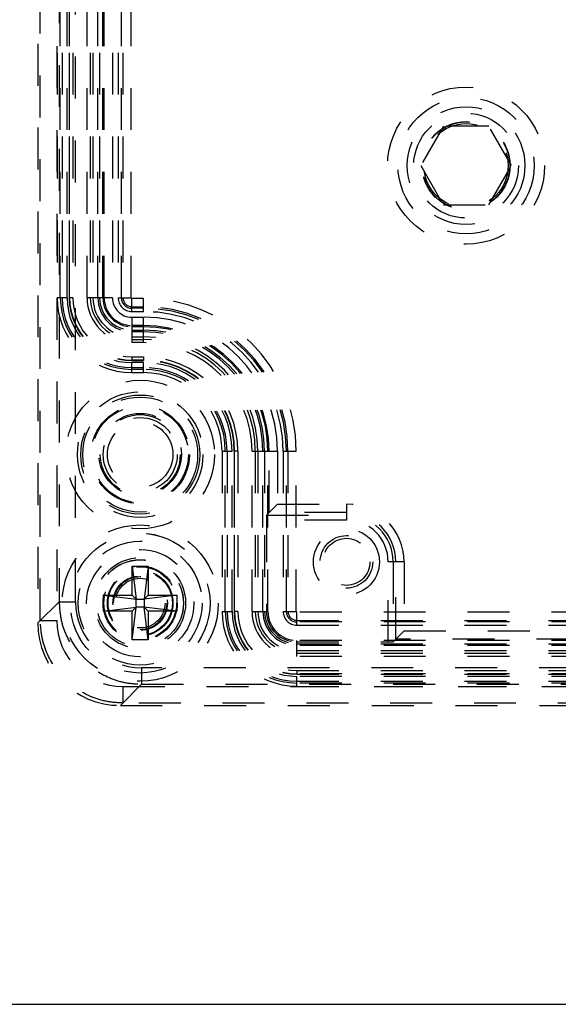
# Model space of a CAD drawing. Header units: inches. Extents: x 1772 to 2706, y -534 to -52.
# Tile 52 of 61: x 1900.81 to 1902.1, y -507.35 to -505. Entities that reach past the tile are written whole.
import ezdxf

# ---------------------------------------------------------------- set-up
doc = ezdxf.new("R2010")
doc.units = ezdxf.units.IN
doc.header["$LTSCALE"] = 0.5
doc.header["$MEASUREMENT"] = 0
doc.linetypes.add('HIDDEN', pattern=[0.225, 0.15, -0.075])
doc.layers.add('SID-M-H', color=4, linetype='HIDDEN')
doc.layers.add('SID-M-S', color=105, linetype='Continuous')

msp = doc.modelspace()

# ---------------------------------------------------------------- linework, layer by layer
at = {"layer": 'SID-M-H'}
for p, q in [((1900.85675, -504.26035), (1900.85675, -506.44169)), ((1900.86258, -506.43587), (1900.86258, -504.26617)), ((1900.90192, -504.26617), (1900.90192, -506.43587)), ((1900.9075, -504.31115), (1900.9075, -506.39089)), ((1900.94686, -506.39089), (1900.94686, -504.31115)), ((1900.90243, -504.68173), (1900.90243, -505.66598)), ((1900.91029, -505.66598), (1900.91029, -504.68173)), ((1900.91447, -504.68173), (1900.91447, -505.66598)), ((1900.92627, -505.66598), (1900.92627, -504.68173)), ((1900.93156, -504.68173), (1900.93156, -505.66598)), ((1900.93245, -505.66598), (1900.93245, -504.68173)), ((1900.94032, -504.68173), (1900.94032, -505.66598)), ((1900.97397, -505.66598), (1900.97397, -504.68173)), ((1900.98184, -504.68173), (1900.98184, -505.66598)), ((1900.98802, -504.68173), (1900.98802, -505.66598)), ((1900.99982, -505.66598), (1900.99982, -504.68173)), ((1901.004, -504.68173), (1901.004, -505.66598)), ((1901.01186, -505.66598), (1901.01186, -504.68173)), ((1901.01484, -505.66598), (1901.01484, -504.68173)), ((1901.03452, -504.68173), (1901.03452, -505.66598)), ((1901.0481, -504.68173), (1901.0481, -505.66598)), ((1901.05596, -505.66598), (1901.05596, -504.68173)), ((1901.05975, -504.68173), (1901.05975, -505.66598)), ((1901.07941, -505.66598), (1901.07941, -504.68173)), ((1901.82428, -505.25727), (1901.77015, -505.35102)), ((1901.93253, -505.25727), (1901.82428, -505.25727)), ((1901.98666, -505.35102), (1901.93253, -505.25727)), ((1901.77015, -505.35102), (1901.82428, -505.44477)), ((1901.93253, -505.44477), (1901.98666, -505.35102)), ((1901.82428, -505.44477), (1901.93253, -505.44477)), ((1900.92627, -505.66598), (1900.90243, -505.66598)), ((1900.94032, -505.66598), (1900.93156, -505.66598)), ((1901.03452, -505.66598), (1900.97397, -505.66598)), ((1901.0481, -505.66598), (1901.07941, -505.66598)), ((1901.10872, -505.66773), (1901.08116, -505.66773)), ((1901.08116, -505.69904), (1901.08116, -505.66773)), ((1901.10872, -505.69904), (1901.10872, -505.66773)), ((1901.08116, -505.68739), (1901.10872, -505.68739)), ((1901.10872, -505.69118), (1901.08116, -505.69118)), ((1901.08116, -505.69904), (1901.10872, -505.69904)), ((1901.08116, -505.71263), (1901.08116, -505.77318)), ((1901.08116, -505.71263), (1901.10872, -505.71263)), ((1901.10872, -505.77318), (1901.10872, -505.71263)), ((1901.10872, -505.73231), (1901.08116, -505.73231)), ((1901.10872, -505.73528), (1901.08116, -505.73528)), ((1901.08116, -505.74314), (1901.10872, -505.74314)), ((1901.10872, -505.74733), (1901.08116, -505.74733)), ((1901.08116, -505.75912), (1901.10872, -505.75912)), ((1901.08116, -505.7653), (1901.10872, -505.7653)), ((1901.10872, -505.77318), (1901.08116, -505.77318)), ((1901.08116, -505.80682), (1901.10872, -505.80682)), ((1901.08116, -505.80682), (1901.08116, -505.81559)), ((1901.10872, -505.80682), (1901.10872, -505.81559)), ((1901.10872, -505.81469), (1901.08116, -505.81469)), ((1901.08116, -505.81559), (1901.10872, -505.81559)), ((1901.10872, -505.82088), (1901.08116, -505.82088)), ((1901.08116, -505.84471), (1901.08116, -505.82088)), ((1901.08116, -505.83267), (1901.10872, -505.83267)), ((1901.10872, -505.84471), (1901.10872, -505.82088)), ((1901.10872, -505.83685), (1901.08116, -505.83685)), ((1901.08116, -505.84471), (1901.10872, -505.84471)), ((1901.29613, -506.03212), (1901.31997, -506.03212)), ((1901.29613, -506.03212), (1901.29613, -506.41401)), ((1901.30399, -506.41401), (1901.30399, -506.03212)), ((1901.30818, -506.03212), (1901.30818, -506.41401)), ((1901.31997, -506.41401), (1901.31997, -506.03212)), ((1901.32526, -506.03212), (1901.32526, -506.41401)), ((1901.33403, -506.03212), (1901.32526, -506.03212)), ((1901.32615, -506.41401), (1901.32615, -506.03212)), ((1901.33403, -506.03212), (1901.33403, -506.41401)), ((1901.36767, -506.41401), (1901.36767, -506.03212)), ((1901.36767, -506.03212), (1901.42822, -506.03212)), ((1901.37554, -506.03212), (1901.37554, -506.41401)), ((1901.38173, -506.03212), (1901.38173, -506.41401)), ((1901.39352, -506.41401), (1901.39352, -506.03212)), ((1901.3977, -506.03212), (1901.3977, -506.41401)), ((1901.40556, -506.41401), (1901.40556, -506.03212)), ((1901.40854, -506.17813), (1901.40854, -506.03212)), ((1901.42822, -506.03212), (1901.42822, -506.15845)), ((1901.4418, -506.03212), (1901.47311, -506.03212)), ((1901.4418, -506.03212), (1901.4418, -506.41401)), ((1901.44966, -506.41401), (1901.44966, -506.03212)), ((1901.45345, -506.03212), (1901.45345, -506.41401)), ((1901.47311, -506.41401), (1901.47311, -506.03212)), ((1901.42822, -506.15845), (1901.4022, -506.18446)), ((1901.42822, -506.15845), (1901.59297, -506.15845)), ((1901.59297, -506.15845), (1901.59297, -506.19627)), ((1901.4022, -506.18446), (1901.59297, -506.18446)), ((1901.59297, -506.17813), (1901.40854, -506.17813)), ((1901.402, -506.19627), (1901.402, -506.41401)), ((1901.59297, -506.19627), (1901.402, -506.19627)), ((1901.69261, -506.48687), (1901.69261, -506.2959)), ((1901.73043, -506.2959), (1901.69261, -506.2959)), ((1901.70441, -506.2959), (1901.70441, -506.48667)), ((1901.71075, -506.48034), (1901.71075, -506.2959)), ((1901.73043, -506.2959), (1901.73043, -506.46066)), ((1901.08195, -506.30653), (1901.11975, -506.30653)), ((1901.08195, -506.37543), (1901.08195, -506.30653)), ((1901.08195, -506.30653), (1901.0914, -506.38488)), ((1901.11975, -506.30653), (1901.1103, -506.38488)), ((1901.11975, -506.30653), (1901.11975, -506.37543)), ((1900.9075, -506.39089), (1900.85675, -506.44164)), ((1900.9075, -506.39089), (1900.94686, -506.39089)), ((1901.01305, -506.41323), (1901.01305, -506.37543)), ((1901.01305, -506.37543), (1901.08195, -506.37543)), ((1901.01305, -506.37543), (1901.0914, -506.38488)), ((1901.0914, -506.38488), (1901.08195, -506.37543)), ((1901.0914, -506.40378), (1901.0914, -506.38488)), ((1901.0914, -506.38488), (1901.1103, -506.38488)), ((1901.18864, -506.37543), (1901.1103, -506.38488)), ((1901.11975, -506.37543), (1901.1103, -506.38488)), ((1901.1103, -506.38488), (1901.1103, -506.40378)), ((1901.11975, -506.37543), (1901.18864, -506.37543)), ((1901.18864, -506.37543), (1901.18864, -506.41323)), ((1901.01305, -506.41323), (1901.0914, -506.40378)), ((1901.08195, -506.41323), (1901.01305, -506.41323)), ((1901.08195, -506.41323), (1901.0914, -506.40378)), ((1901.08195, -506.48212), (1901.0914, -506.40378)), ((1901.08195, -506.48212), (1901.08195, -506.41323)), ((1901.1103, -506.40378), (1901.0914, -506.40378)), ((1901.11975, -506.48212), (1901.1103, -506.40378)), ((1901.1103, -506.40378), (1901.11975, -506.41323)), ((1901.18864, -506.41323), (1901.1103, -506.40378)), ((1901.11975, -506.41323), (1901.11975, -506.48212)), ((1901.18864, -506.41323), (1901.11975, -506.41323)), ((1901.29613, -506.41401), (1901.31997, -506.41401)), ((1901.33403, -506.41401), (1901.32526, -506.41401)), ((1901.36767, -506.41401), (1901.40556, -506.41401)), ((1901.4418, -506.41401), (1901.47311, -506.41401)), ((1904.78195, -506.41577), (1901.47486, -506.41577)), ((1901.47486, -506.44708), (1901.47486, -506.41577)), ((1900.85675, -506.44169), (1900.86258, -506.43587)), ((1900.86258, -506.43587), (1900.90192, -506.43587)), ((1901.47486, -506.43542), (1904.78195, -506.43542)), ((1904.78195, -506.43921), (1901.47486, -506.43921)), ((1901.47486, -506.44708), (1904.78195, -506.44708)), ((1901.70441, -506.48667), (1901.73043, -506.46066)), ((1901.73043, -506.46066), (1904.52639, -506.46066)), ((1901.11975, -506.48212), (1901.08195, -506.48212)), ((1904.78195, -506.48331), (1901.47486, -506.48331)), ((1901.47486, -506.52121), (1901.47486, -506.48331)), ((1901.47486, -506.48687), (1901.69261, -506.48687)), ((1901.47486, -506.49118), (1904.78195, -506.49118)), ((1904.54607, -506.48034), (1901.71075, -506.48034)), ((1904.78195, -506.49536), (1901.47486, -506.49536)), ((1901.47486, -506.50715), (1904.78195, -506.50715)), ((1901.47486, -506.51333), (1904.78195, -506.51333)), ((1904.78195, -506.52121), (1901.47486, -506.52121)), ((1901.10429, -506.54832), (1901.10429, -506.58767)), ((1905.15253, -506.54832), (1901.10429, -506.54832)), ((1901.47486, -506.55485), (1904.78195, -506.55485)), ((1901.47486, -506.55485), (1901.47486, -506.56362)), ((1904.78195, -506.56272), (1901.47486, -506.56272)), ((1901.47486, -506.56362), (1904.78195, -506.56362)), ((1904.78195, -506.56891), (1901.47486, -506.56891)), ((1901.47486, -506.59275), (1901.47486, -506.56891)), ((1901.47486, -506.5807), (1904.78195, -506.5807)), ((1904.78195, -506.58488), (1901.47486, -506.58488)), ((1901.05354, -506.63842), (1901.10429, -506.58767)), ((1901.05931, -506.59325), (1901.05931, -506.6326)), ((1901.05931, -506.59325), (1905.19751, -506.59325)), ((1901.10429, -506.58767), (1905.15253, -506.58767)), ((1901.47486, -506.59275), (1904.78195, -506.59275)), ((1901.05931, -506.6326), (1901.05348, -506.63842)), ((1905.19751, -506.6326), (1901.05931, -506.6326)), ((1901.05348, -506.63842), (1905.20333, -506.63842))]:
    msp.add_line(p, q, dxfattribs=at)
for centre, radius in [((1901.87841, -505.35102), 0.1875), ((1901.87841, -505.35102), 0.1625), ((1901.87841, -505.35102), 0.1405), ((1901.87841, -505.35102), 0.125), ((1901.87841, -505.35102), 0.10497), ((1901.87841, -505.35102), 0.1047), ((1901.87841, -505.35102), 0.10418), ((1901.87841, -505.35102), 0.1005), ((1901.10085, -506.04), 0.17717), ((1901.10085, -506.04), 0.14981), ((1901.10085, -506.04), 0.14194), ((1901.10085, -506.04), 0.13712), ((1901.10085, -506.04), 0.11745), ((1901.10085, -506.04), 0.11506), ((1901.10085, -506.04), 0.09817), ((1901.10085, -506.04), 0.09539), ((1901.10085, -506.04), 0.08833), ((1901.10085, -506.04), 0.07807), ((1901.10085, -506.39433), 0.18633), ((1901.10085, -506.39433), 0.16666), ((1901.10085, -506.39433), 0.16664), ((1901.59297, -506.2959), 0.07874), ((1901.59297, -506.2959), 0.06271), ((1901.10085, -506.39433), 0.14764), ((1901.59297, -506.2959), 0.05612), ((1901.10085, -506.39433), 0.12795), ((1901.10085, -506.39433), 0.10827), ((1901.10085, -506.39433), 0.10346), ((1901.10085, -506.39433), 0.10336), ((1901.10085, -506.39433), 0.08858), ((1901.10085, -506.39433), 0.08675), ((1901.10085, -506.39433), 0.07818), ((1901.10085, -506.39433), 0.07677), ((1901.10085, -506.39433), 0.06496), ((1901.10085, -506.39433), 0.06341), ((1901.10085, -506.39433), 0.06339), ((1901.10085, -506.39433), 0.05928)]:
    msp.add_circle(centre, radius, dxfattribs=at)
for centre, radius, start, end in [((1901.08116, -505.66598), 0.17873, 180, 270), ((1901.08116, -505.66598), 0.17087, 180, 270), ((1901.08116, -505.66598), 0.16669, 180, 270), ((1901.08116, -505.66598), 0.15489, 180, 270), ((1901.08116, -505.66598), 0.14961, 180, 270), ((1901.08116, -505.66598), 0.14871, 180, 270), ((1901.08116, -505.66598), 0.14084, 180, 270), ((1901.08116, -505.66598), 0.10719, 180, 270), ((1901.08116, -505.66598), 0.09932, 180, 270), ((1901.08116, -505.66598), 0.09314, 180, 270), ((1901.08116, -505.66598), 0.08134, 180, 270), ((1901.08116, -505.66598), 0.07716, 180, 270), ((1901.08116, -505.66598), 0.0693, 180, 270), ((1901.08116, -505.66598), 0.06633, 180, 270), ((1901.08116, -505.66598), 0.04664, 180, 270), ((1901.08116, -505.66598), 0.03306, 180, 270), ((1901.08116, -505.66598), 0.0252, 180, 270), ((1901.08116, -505.66598), 0.02141, 180, 270), ((1901.08116, -505.66598), 0.00175, 180, 270), ((1901.10872, -506.03212), 0.36439, 0, 90), ((1901.10872, -506.03212), 0.34473, 0, 90), ((1901.10872, -506.03212), 0.34094, 0, 90), ((1901.10872, -506.03212), 0.33308, 0, 90), ((1901.10872, -506.03212), 0.3195, 0, 90), ((1901.10872, -506.03212), 0.29982, 0, 90), ((1901.10872, -506.03212), 0.29684, 0, 90), ((1901.10872, -506.03212), 0.28898, 0, 90), ((1901.10872, -506.03212), 0.2848, 0, 90), ((1901.10872, -506.03212), 0.273, 0, 90), ((1901.10872, -506.03212), 0.26682, 0, 90), ((1901.10872, -506.03212), 0.25895, 0, 90), ((1901.10872, -506.03212), 0.2253, 0, 90), ((1901.10872, -506.03212), 0.21743, 0, 90), ((1901.10872, -506.03212), 0.21654, 0, 90), ((1901.10872, -506.03212), 0.21125, 0, 90), ((1901.10872, -506.03212), 0.19945, 0, 90), ((1901.10872, -506.03212), 0.19527, 0, 90), ((1901.10872, -506.03212), 0.18741, 0, 90), ((1901.59297, -506.2959), 0.13745, 0, 90), ((1901.59297, -506.2959), 0.11777, 0, 90), ((1901.59297, -506.2959), 0.11144, 0, 90), ((1901.59297, -506.2959), 0.09963, 0, 90), ((1901.47486, -506.41401), 0.17873, 180, 270), ((1901.47486, -506.41401), 0.17087, 180, 270), ((1901.47486, -506.41401), 0.16669, 180, 270), ((1901.47486, -506.41401), 0.15489, 180, 270), ((1901.47486, -506.41401), 0.14961, 180, 270), ((1901.47486, -506.41401), 0.14871, 180, 270), ((1901.47486, -506.41401), 0.14084, 180, 270), ((1901.47486, -506.41401), 0.10719, 180, 270), ((1901.47486, -506.41401), 0.09932, 180, 270), ((1901.47486, -506.41401), 0.09314, 180, 270), ((1901.47486, -506.41401), 0.08134, 180, 270), ((1901.47486, -506.41401), 0.07716, 180, 270), ((1901.47486, -506.41401), 0.07286, 180, 270), ((1901.47486, -506.41401), 0.0693, 180, 270), ((1901.47486, -506.41401), 0.03306, 180, 270), ((1901.47486, -506.41401), 0.0252, 180, 270), ((1901.47486, -506.41401), 0.02141, 180, 270), ((1901.47486, -506.41401), 0.00175, 180, 270)]:
    msp.add_arc(centre, radius, start, end, dxfattribs=at)
for centre, major_axis, ratio, start_param, end_param in [((1901.40221, -506.19627), (0, 0.01181), 0.0174551, 0.0174533, 1.5707963), ((1901.10439, -506.39078), (-0.11143, -0.11143), 0.999315, 5.4981298, 7.0682409), ((1901.05367, -506.44151), (-0.13929, -0.13929), 0.999315, 5.4981298, 7.0682409), ((1901.05372, -506.44145), (-0.13936, -0.13936), 0.9987828, 5.4983961, 7.0679745), ((1901.0595, -506.43568), (-0.11149, -0.11149), 0.9987828, 5.4983961, 7.0679745), ((1901.69261, -506.48667), (0.01181, 0), 0.0174551, 4.712389, 6.265732)]:
    msp.add_ellipse(centre, major_axis=major_axis, ratio=ratio, start_param=start_param, end_param=end_param, dxfattribs=at)
for points, knots in [([(1900.9075, -506.39089), (1900.9083, -506.4043), (1900.90988, -506.43077), (1900.92584, -506.48001), (1900.96162, -506.53355), (1901.01516, -506.56934), (1901.0644, -506.5853), (1901.09087, -506.58688), (1901.10429, -506.58767)], [0, 0, 0, 0, 0.1304144, 0.2574026, 0.5, 0.7425941, 0.8695831, 1, 1, 1, 1]), ([(1901.05931, -506.6326), (1901.0459, -506.6318), (1901.01943, -506.63022), (1900.97021, -506.61426), (1900.91668, -506.57849), (1900.88091, -506.52497), (1900.86495, -506.47574), (1900.86338, -506.44928), (1900.86258, -506.43587)], [0, 0, 0, 0, 0.1304203, 0.2574087, 0.5, 0.742588, 0.8695772, 1, 1, 1, 1])]:
    msp.add_open_spline(points, degree=3, knots=knots, dxfattribs=at)
at = {"layer": 'SID-M-S'}
msp.add_line((1873.62841, -507.35102), (1919.12841, -507.35102), dxfattribs=at)

doc.saveas('drawing.dxf')
